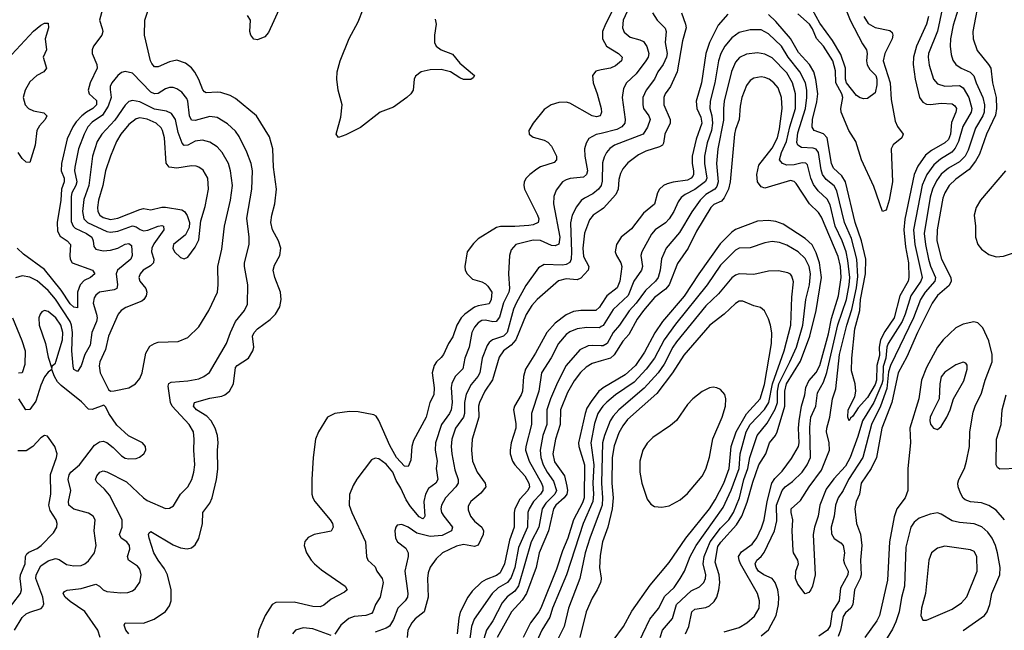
# Model space of a CAD drawing. Header units: inches. Extents: x 1682530 to 1839546, y 640742 to 791647.
# Tile 143 of 256: x 1726836 to 1732194, y 682129 to 685454. Entities that reach past the tile are written whole.
import ezdxf

# ---------------------------------------------------------------- set-up
doc = ezdxf.new("R2010")
doc.units = ezdxf.units.IN
doc.header["$MEASUREMENT"] = 0
doc.layers.add('B7628', color=7, linetype='Continuous')
doc.layers.add('B7638', color=7, linetype='Continuous')

msp = doc.modelspace()

# ---------------------------------------------------------------- linework, layer by layer
at = {"layer": 'B7628', "color": 5}
for points, elevation in [([(1727292.5, 685530), (1727269.2, 685450), (1727284.8, 685404.8), (1727287.3, 685390), (1727283.2, 685370), (1727237.5, 685310), (1727229.4, 685290), (1727229.4, 685270), (1727256.1, 685210), (1727256.8, 685190), (1727219, 685110), (1727207.9, 685070), (1727214.6, 685050), (1727253.8, 685013.8), (1727253.9, 684990), (1727234.3, 684970), (1727198.5, 684950), (1727173.6, 684930), (1727142.8, 684897.2), (1727124.4, 684870), (1727094.5, 684805.5), (1727063.3, 684670), (1727061.6, 684630), (1727077, 684590), (1727078.5, 684570), (1727062.5, 684530), (1727060.2, 684470), (1727039.1, 684350), (1727042.2, 684302.1), (1727055.7, 684275.7), (1727094.5, 684250), (1727112.1, 684230), (1727108.1, 684170), (1727110.8, 684150), (1727121.8, 684130), (1727232.2, 684090), (1727244, 684070), (1727221.3, 684050), (1727186.9, 684033.1), (1727164.6, 684010), (1727149.6, 683969.6), (1727150, 683885.1), (1727130, 683887.4), (1727110, 683905.6), (1727061.1, 683981.1), (1726970, 684093.8), (1726856.3, 684176.3), (1726821.9, 684210)], 620), ([(1727430, 682108.7), (1727413.7, 682130), (1727403.8, 682156.2), (1727409.8, 682170.2), (1727510, 682167.5), (1727566.6, 682190), (1727628.5, 682231.5), (1727650, 682261.3), (1727660.3, 682290), (1727660.2, 682350), (1727639.9, 682430), (1727623.5, 682463.5), (1727588.8, 682510), (1727565.9, 682550), (1727540.3, 682630), (1727536.3, 682650), (1727540.4, 682659.6), (1727550, 682666.4), (1727670, 682594.7), (1727710, 682578), (1727747.9, 682572.1), (1727770, 682577.6), (1727790, 682593.4), (1727811.1, 682628.9), (1727829.8, 682710), (1727832.8, 682770), (1727870, 682820.3), (1727882.9, 682850), (1727906.4, 682950), (1727913.7, 683006.3), (1727912.4, 683110), (1727916.5, 683150), (1727912.8, 683190), (1727900.2, 683230), (1727877.6, 683270), (1727854.3, 683294.3), (1727797.3, 683330), (1727782, 683350), (1727787.7, 683370), (1727870, 683393.1), (1727935.8, 683404.2), (1727952.3, 683410), (1727977.8, 683430), (1727998.4, 683470), (1728010, 683559), (1728018.4, 683570), (1728080.7, 683610), (1728105, 683650), (1728109.2, 683670), (1728102.6, 683730), (1728111.2, 683750), (1728130.3, 683769.7), (1728199.4, 683820.6), (1728227.7, 683850), (1728250.8, 683890), (1728258.9, 683930), (1728254.4, 683970), (1728223.7, 684050), (1728215.8, 684090), (1728222.8, 684117.2), (1728251, 684170), (1728257.4, 684210), (1728244.4, 684250), (1728210.7, 684310), (1728201.4, 684350), (1728206.9, 684390), (1728224.2, 684450), (1728232.7, 684530), (1728217.3, 684650), (1728212.4, 684750), (1728194.8, 684814.8), (1728123.9, 684930), (1728010, 685024.6), (1727980.2, 685040.2), (1727930, 685056.3), (1727910, 685059.3), (1727850, 685055.9), (1727841.3, 685061.3), (1727831.8, 685071.8), (1727810, 685127.2), (1727788, 685168), (1727770, 685190.8), (1727737.3, 685217.3), (1727690, 685232.4), (1727650, 685223.8), (1727590, 685197.3), (1727570, 685197.4), (1727554.3, 685214.3), (1727547, 685230), (1727514.5, 685370), (1727516.5, 685450), (1727536.2, 685510)], 620), ([(1728257.3, 685530), (1728190, 685384.2), (1728170, 685361), (1728130, 685344.4), (1728110, 685348), (1728092.6, 685370), (1728088.7, 685390), (1728090.9, 685450), (1728075.5, 685475.5)], 580), ([(1729095.7, 685455.7), (1729102.8, 685430), (1729092.2, 685370), (1729092.6, 685330), (1729102.3, 685310), (1729130, 685290.2), (1729190, 685266.5), (1729230, 685215.9), (1729311, 685150), (1729303.4, 685136.6), (1729290, 685128.7), (1729250, 685127.6), (1729230, 685136), (1729179.6, 685170), (1729130, 685181.8), (1729070, 685180.7), (1729020.5, 685170), (1728990, 685146), (1728982, 685130), (1728976.3, 685070), (1728963.6, 685050), (1728942.2, 685030), (1728870, 684977.9), (1728797, 684950), (1728690, 684867), (1728610, 684826.2), (1728570, 684811.8), (1728558.3, 684830), (1728582.8, 684922.8), (1728589.7, 684990), (1728568.6, 685070), (1728561.5, 685130), (1728563.1, 685170), (1728579.8, 685230), (1728629, 685351), (1728678.3, 685441.7), (1728703.9, 685510)], 580), ([(1726770, 685239.3), (1726910, 685390.7), (1726950, 685424.2), (1726970, 685435), (1726990, 685434.9), (1726993.1, 685410), (1726974.2, 685350), (1726980.7, 685290), (1726963.5, 685250), (1726981.1, 685190), (1726967.4, 685170), (1726928.2, 685150), (1726890, 685114.8), (1726865.4, 685070), (1726855.3, 685030), (1726864.6, 684990), (1726882.8, 684970), (1726910, 684957.9), (1726966.7, 684946.7), (1726983.2, 684930), (1726974, 684910), (1726944.2, 684875.8), (1726929.7, 684850), (1726919.6, 684770), (1726890, 684675.8), (1726870, 684677.3), (1726850, 684697.5), (1726827.7, 684730)], 580), ([(1727274.3, 682090), (1727261.5, 682130), (1727190.9, 682230.9), (1727110, 682285.8), (1727083.4, 682310), (1727072.4, 682330), (1727080.4, 682339.6), (1727093.4, 682346.6), (1727170, 682355.6), (1727250, 682379.2), (1727269.4, 682369.4), (1727290, 682349.2), (1727310, 682340.6), (1727386.3, 682333.7), (1727424.9, 682335.1), (1727450, 682344.2), (1727464.8, 682355.2), (1727489.8, 682390.2), (1727497.4, 682430), (1727490, 682462), (1727477.3, 682477.3), (1727427.3, 682510), (1727423.2, 682530), (1727434.9, 682570), (1727432.4, 682590), (1727417.8, 682610), (1727387.1, 682630), (1727379.5, 682650), (1727393.5, 682690), (1727393.7, 682730), (1727324.9, 682864.9), (1727297.5, 682897.5), (1727255.4, 682935.4), (1727248.8, 682950), (1727255.1, 682970), (1727272, 682990), (1727290, 682996.3), (1727310, 682992.5), (1727417, 682937), (1727510, 682849.5), (1727530, 682835.9), (1727630, 682792), (1727650, 682793.7), (1727672.7, 682807.3), (1727710.6, 682869.5), (1727749.8, 682910.1), (1727772.4, 682950), (1727784, 682990), (1727788.2, 683030), (1727782.4, 683110), (1727786, 683170), (1727781.5, 683210), (1727757.8, 683250), (1727664.9, 683350), (1727657, 683370), (1727642.8, 683457.2), (1727647.2, 683472.9), (1727660, 683480), (1727750, 683486.6), (1727810, 683498.5), (1727838, 683510), (1727867.9, 683532.1), (1727961.8, 683690), (1727982.3, 683750), (1728009.8, 683810), (1728059.8, 683870), (1728075.1, 683904.9), (1728076.8, 684010), (1728058.1, 684110), (1728058.8, 684130), (1728083.7, 684230), (1728085, 684270), (1728072.4, 684372.4), (1728098.5, 684530), (1728102.8, 684630), (1728094.9, 684670), (1728071.3, 684731.3), (1728030, 684817.4), (1728010, 684846.2), (1727967.3, 684887.3), (1727910, 684920.7), (1727870, 684925.8), (1727790, 684904.9), (1727770, 684906), (1727759.5, 684930), (1727751.2, 685010), (1727745, 685025), (1727718.1, 685058.1), (1727690, 685077.5), (1727670, 685083.9), (1727650, 685084.1), (1727630, 685077), (1727590, 685052.4), (1727570, 685049.4), (1727550, 685059.6), (1727450, 685161.6), (1727410, 685172), (1727390, 685166), (1727370.1, 685149.9), (1727337.5, 685110), (1727328.3, 685090), (1727327.3, 685072.7), (1727333.2, 685030), (1727318, 684982), (1727285.9, 684934.1), (1727230, 684894.8), (1727207, 684870), (1727186.1, 684830), (1727155.6, 684750), (1727134.9, 684650), (1727134.4, 684630), (1727145.7, 684570), (1727141.5, 684550), (1727119, 684510), (1727115.1, 684490), (1727115.1, 684355.1), (1727125.9, 684330), (1727137.9, 684317.9), (1727199.4, 684290), (1727227.8, 684270), (1727235.5, 684250), (1727238.8, 684218.8), (1727250, 684204.2), (1727290, 684194.4), (1727330, 684198.1), (1727369.8, 684210), (1727410, 684230.6), (1727430, 684234.3), (1727443.5, 684223.5), (1727448.3, 684170), (1727440.1, 684150), (1727368.8, 684090), (1727360.4, 684070), (1727368.4, 684010), (1727363.9, 683990), (1727350, 683982), (1727270.6, 683969.4), (1727250, 683954.2), (1727241.4, 683938.6), (1727235.3, 683910), (1727253.7, 683850), (1727256.8, 683830), (1727253, 683810), (1727228.5, 683750), (1727218.7, 683681.3), (1727190.6, 683630), (1727170, 683569.7), (1727150, 683537.4), (1727130, 683548), (1727126.5, 683566.5), (1727119.4, 683650), (1727123.4, 683750), (1727118.2, 683790), (1727110.4, 683810.4), (1727030, 683932.3), (1726990, 683979.4), (1726930, 684031), (1726890, 684052.2), (1726850, 684058.7), (1726812.3, 684047.7)], 640), ([(1730000, 685179.7), (1729970, 685173.6), (1729952.6, 685150), (1729955.6, 685110), (1729978.2, 685050), (1729999.8, 684970), (1730000, 684967.4)], 620), ([(1730000, 684945.2), (1729994.9, 684930), (1729975, 684925), (1729950, 684929.4), (1729830, 684998.8), (1729810, 685004.1), (1729770, 685001.7), (1729728.4, 684990), (1729690, 684965.1), (1729630.3, 684890), (1729607, 684850), (1729608.5, 684830), (1729630, 684813.7), (1729690, 684798), (1729710, 684786.5), (1729730, 684764.2), (1729756.8, 684710), (1729757.6, 684690), (1729743.8, 684676.2), (1729670, 684651.6), (1729650, 684639.9), (1729611.1, 684610), (1729592.2, 684590), (1729581.6, 684570), (1729579.3, 684550), (1729583, 684530), (1729653.8, 684390), (1729660.9, 684370), (1729657.6, 684350), (1729630, 684337.3), (1729606.5, 684333.5), (1729530, 684326.9), (1729451.9, 684328.1), (1729430, 684321.8), (1729330, 684259.8), (1729305, 684235), (1729271.4, 684190), (1729258.4, 684110), (1729260.6, 684090), (1729270, 684070.4), (1729300.5, 684040.5), (1729350, 684026.4), (1729370, 684015.8), (1729382.6, 684002.6), (1729404.4, 683970), (1729401.7, 683930), (1729390, 683906.4), (1729330, 683896.1), (1729310, 683887.5), (1729257.4, 683850), (1729237.8, 683830), (1729215.1, 683790), (1729192.5, 683727.5), (1729168.7, 683690), (1729141.1, 683630), (1729130, 683613.7), (1729103.6, 683590), (1729091.3, 683570), (1729081, 683530), (1729090.8, 683449.2), (1729089.4, 683410.6), (1729067.3, 683370), (1729046.7, 683290), (1728978, 683162), (1728970.2, 683130), (1728964.3, 683055.7), (1728950, 683020.7), (1728930, 683021.7), (1728886.4, 683070), (1728850, 683135.3), (1728790, 683270.9), (1728774.6, 683294.6), (1728762.7, 683302.7), (1728678.2, 683318.2), (1728630, 683320.7), (1728550.7, 683310), (1728511.4, 683288.6), (1728460.9, 683210), (1728445.5, 683170), (1728432.3, 683070), (1728425, 682950), (1728425.5, 682870), (1728430.2, 682850), (1728441.8, 682830), (1728525.5, 682730), (1728537.1, 682710), (1728541.8, 682690), (1728530, 682668.7), (1728438.8, 682650), (1728406.1, 682633.9), (1728387.8, 682612.2), (1728383.7, 682590), (1728397, 682550), (1728422, 682510), (1728440.3, 682490), (1728478.5, 682458.5), (1728606.7, 682370), (1728617, 682350), (1728602.8, 682337.2), (1728530, 682297.8), (1728490, 682266.4), (1728470, 682257.1), (1728430, 682259.2), (1728330, 682282.8), (1728230, 682281.1), (1728210, 682268.6), (1728171.7, 682210), (1728137.7, 682130), (1728129.5, 682090)], 620), ([(1730000, 684834.5), (1729972.4, 684827.6), (1729933.6, 684806.4), (1729918, 684782), (1729909.5, 684750), (1729910.6, 684710), (1729925.4, 684630), (1729920.9, 684610), (1729903.4, 684596.7), (1729831.7, 684588.3), (1729810, 684581.4), (1729790.1, 684569.9), (1729755.1, 684524.9), (1729742.3, 684490), (1729739.8, 684450), (1729774.4, 684270), (1729768.9, 684231.1), (1729750, 684222.1), (1729730, 684224.2), (1729670, 684250.8), (1729630, 684253.2), (1729535.8, 684230), (1729510, 684200.7), (1729500.2, 684170), (1729494.8, 684070), (1729501, 683990), (1729496.5, 683970), (1729468.2, 683911.8), (1729446.5, 683833.5), (1729429.2, 683810.8), (1729410, 683808.1), (1729370, 683817.6), (1729350, 683815.6), (1729330, 683802.4), (1729310, 683778.9), (1729295.3, 683750), (1729281.6, 683670), (1729258, 683610), (1729246.8, 683553.2), (1729205.8, 683510), (1729187.2, 683472.8), (1729184.2, 683450), (1729188.2, 683370), (1729183.8, 683330), (1729175.4, 683310), (1729130.9, 683250), (1729097.7, 683150), (1729097, 683110), (1729106.8, 683050), (1729102.8, 683010), (1729110.6, 682950), (1729099.3, 682930), (1729059.6, 682900.4), (1729043.9, 682870), (1729034.2, 682830), (1729040.1, 682750), (1729037.4, 682742.6), (1729030, 682735.8), (1729010, 682746.5), (1728963.1, 682803.1), (1728938.8, 682838.8), (1728910, 682903.1), (1728884.3, 682944.3), (1728866.5, 682990), (1728830, 683033.3), (1728790, 683062.6), (1728770, 683066), (1728750, 683057), (1728670, 682952.3), (1728650, 682918), (1728631.2, 682868.8), (1728629.3, 682810), (1728642.2, 682770), (1728718.2, 682610), (1728723.2, 682530), (1728730.2, 682510.2), (1728770, 682473.7), (1728779.7, 682450), (1728807.8, 682410), (1728813.9, 682390), (1728797.1, 682310), (1728771.8, 682270), (1728757.8, 682230), (1728750, 682221.1), (1728719.1, 682210), (1728656, 682204), (1728627.1, 682192.9), (1728583.4, 682156.6), (1728550, 682107.8)], 640), ([(1730000, 684550.7), (1729999.9, 684550), (1729985.8, 684530), (1729955.4, 684504.6), (1729910, 684482.5), (1729891.7, 684468.3), (1729865.6, 684434.4), (1729842.4, 684390), (1729833.3, 684346.7), (1729838.5, 684190), (1729836.1, 684150), (1729829.2, 684130.8), (1729810, 684119.9), (1729790, 684117.7), (1729690, 684121), (1729658, 684102), (1729590, 684007), (1729536.5, 683910), (1729523.3, 683876.7), (1729488.8, 683750), (1729468.7, 683730), (1729409.3, 683710.7), (1729390, 683695.2), (1729380.4, 683679.6), (1729352.3, 683610), (1729340.1, 683530), (1729329.5, 683510), (1729292, 683468), (1729265.7, 683414.3), (1729256.6, 683370), (1729256.7, 683310), (1729251.6, 683290), (1729207.7, 683230), (1729186.5, 683170), (1729183.4, 683130), (1729186.7, 683090), (1729202.7, 683002.7), (1729221.7, 682950), (1729222, 682930), (1729209.4, 682910), (1729152.5, 682850), (1729131.4, 682810), (1729127.3, 682790), (1729130.8, 682770), (1729142.8, 682750), (1729190.2, 682690), (1729186, 682670), (1729134.7, 682645.3), (1729070, 682639.4), (1728997.6, 682657.6), (1728950, 682690.7), (1728914.6, 682705.4), (1728890, 682700.7), (1728882, 682690), (1728876.9, 682670), (1728881.5, 682630), (1728892.2, 682610), (1728936.9, 682576.9), (1728949.2, 682550), (1728949.3, 682530), (1728931.8, 682450), (1728948.1, 682330), (1728945.3, 682310), (1728933.2, 682290), (1728893.4, 682250), (1728870, 682188.3), (1728848.6, 682151.4), (1728830, 682140.2), (1728770, 682118.5)], 660), ([(1730000, 684418.6), (1729957.1, 684390), (1729936.3, 684363.7), (1729909.7, 684290.3), (1729899.2, 684210), (1729903.6, 684163.6), (1729932.7, 684110), (1729928.8, 684090), (1729890, 684046.3), (1729870, 684037.3), (1729810, 684043.3), (1729768.4, 684031.6), (1729650.9, 683929.1), (1729622.6, 683897.4), (1729591.2, 683848.8), (1729535.1, 683710), (1729510, 683682.1), (1729468.3, 683650), (1729444.5, 683615.5), (1729408.2, 683491.8), (1729366.1, 683430), (1729337.5, 683370), (1729332.9, 683350), (1729334.5, 683290), (1729297.6, 683170), (1729295.1, 683110), (1729299.5, 683050), (1729325.1, 682990), (1729368.7, 682930), (1729371.6, 682910), (1729344.9, 682875.1), (1729291.1, 682830), (1729275.5, 682804.5), (1729275.3, 682784.7), (1729289.5, 682750), (1729310, 682723), (1729350.2, 682690), (1729360.1, 682670), (1729358, 682650), (1729330, 682592.1), (1729310, 682584.6), (1729250, 682595.1), (1729213.3, 682586.7), (1729137.3, 682550), (1729101.7, 682518.3), (1729070, 682473.3), (1729057.9, 682442.1), (1729054.7, 682410), (1729057.9, 682310), (1729036.3, 682230), (1728988.2, 682191.8), (1728968.9, 682170), (1728947.9, 682130), (1728943.9, 682090)], 680), ([(1730000, 683903.3), (1729990, 683888.5), (1729970, 683869.9), (1729890, 683869.4), (1729850, 683864.3), (1729810, 683847.2), (1729750, 683801.9), (1729703.6, 683750), (1729642.6, 683637.4), (1729588.8, 683550), (1729578, 683510), (1729571.6, 683430), (1729564.5, 683410), (1729528.6, 683350), (1729523.4, 683330), (1729535.6, 683255.6), (1729535.7, 683230), (1729510.5, 683150), (1729504.6, 683110), (1729505.4, 683090), (1729518.2, 683050), (1729530.1, 683030), (1729585, 682970), (1729607.1, 682930), (1729610.5, 682910), (1729601, 682890), (1729556.4, 682843.6), (1729529.7, 682790), (1729525.9, 682770), (1729526.1, 682690), (1729500.9, 682619.1), (1729474.6, 682490), (1729450, 682441.5), (1729430, 682427.1), (1729373.8, 682406.2), (1729348.3, 682391.7), (1729297.7, 682342.3), (1729274.2, 682310), (1729233, 682227), (1729225.1, 682194.9), (1729216, 682110)], 720), ([(1726796.1, 683830), (1726847.1, 683707.1), (1726864.7, 683650), (1726864.4, 683575.6), (1726850, 683529.8), (1726830, 683529.2)], 640), ([(1730000, 683782.5), (1729990, 683776.4), (1729921.8, 683778.2), (1729870, 683770.4), (1729830, 683754.8), (1729810, 683740.2), (1729768.4, 683690), (1729728, 683612), (1729675.7, 683530), (1729660.9, 683430), (1729620.5, 683310), (1729621.6, 683250), (1729590.1, 683130), (1729588.5, 683110), (1729607.7, 683050), (1729675.6, 682930), (1729682.9, 682910), (1729681.8, 682890), (1729668.9, 682870), (1729631.2, 682830), (1729607.2, 682790), (1729601.3, 682770), (1729599.7, 682690), (1729550, 682578.9), (1729529.3, 682470), (1729510, 682416.3), (1729490, 682388.3), (1729440.2, 682359.8), (1729407.4, 682330), (1729309.6, 682190), (1729294.2, 682150), (1729282.4, 682057.6)], 740), ([(1730000, 683677.5), (1729950, 683680.4), (1729930, 683677.3), (1729884.3, 683655.7), (1729810.1, 683569.9), (1729761.5, 683478.5), (1729723.5, 683390), (1729704.8, 683330), (1729703.3, 683250), (1729682.9, 683190), (1729667.9, 683110), (1729671.7, 683070), (1729683.8, 683030), (1729705.6, 682990), (1729740.7, 682940.7), (1729756, 682890), (1729747.9, 682870), (1729698.3, 682821.7), (1729678.3, 682790), (1729659.9, 682690), (1729619.8, 682610), (1729549.4, 682370.6), (1729530, 682341.7), (1729489.1, 682310.9), (1729461.4, 682278.6), (1729410, 682179.5), (1729375.5, 682130), (1729344.3, 682030)], 760), ([(1730000, 683596.1), (1729950, 683581.9), (1729917.7, 683562.3), (1729887.4, 683532.6), (1729852.1, 683487.9), (1729816.1, 683423.9), (1729778.4, 683330), (1729776.1, 683250), (1729751.1, 683170), (1729737, 683090), (1729746.8, 683046.8), (1729800.1, 682970), (1729813.6, 682913.6), (1729816, 682890), (1729812.2, 682870), (1729799.4, 682850), (1729752.4, 682810), (1729739.7, 682790), (1729712.8, 682670), (1729663.2, 682550), (1729645.5, 682470), (1729593.4, 682330), (1729570, 682293.8), (1729511.2, 682230), (1729433.9, 682090)], 780), ([(1726808.1, 682130), (1726850, 682198), (1726870, 682218.1), (1726890, 682228.3), (1726953.1, 682246.9), (1726962.4, 682257.6), (1726966.7, 682273.3), (1726960.8, 682310), (1726923.1, 682410), (1726924.9, 682430), (1726950, 682480.7), (1726990, 682507), (1727030, 682519.8), (1727050, 682514.7), (1727090, 682487.5), (1727130, 682480.2), (1727170, 682481.4), (1727190, 682490.2), (1727210, 682506.4), (1727242.9, 682550), (1727251.5, 682590), (1727240.6, 682670), (1727246, 682730), (1727236.3, 682750), (1727210, 682767.4), (1727130, 682787.9), (1727103.2, 682810), (1727101.6, 682830), (1727113.5, 682890), (1727099.6, 682950), (1727104.3, 682975.7), (1727114.5, 682990), (1727160.5, 683030), (1727242.5, 683137.5), (1727270, 683155.4), (1727290, 683158), (1727310, 683151.3), (1727344.7, 683124.7), (1727390, 683078), (1727410, 683066.4), (1727430, 683061.8), (1727470, 683064.2), (1727488.3, 683071.7), (1727511.8, 683090), (1727521.6, 683110), (1727519.6, 683130), (1727503.7, 683150), (1727427.3, 683187.3), (1727365, 683245), (1727320.4, 683310), (1727304.2, 683344.2), (1727294, 683354), (1727230, 683331.6), (1727210, 683332), (1727172.1, 683372.1), (1727061.4, 683461.4), (1727042, 683482), (1727024.2, 683510), (1727010, 683548.7), (1726990, 683534), (1726970, 683509.4), (1726950, 683463.7), (1726923, 683377), (1726890, 683330.9), (1726868.7, 683328.7), (1726830.5, 683390)], 660), ([(1730000, 683440.5), (1729987.7, 683430), (1729944.6, 683375.4), (1729922.4, 683337.6), (1729912, 683310), (1729877.1, 683150), (1729879, 683130), (1729909.8, 683030), (1729908, 682850), (1729897.9, 682822.1), (1729849.2, 682730.8), (1729818.9, 682630), (1729790, 682561), (1729757.5, 682462.5), (1729670.9, 682249.1), (1729661.3, 682230), (1729615.6, 682170), (1729576.2, 682090)], 820), ([(1730000, 683335.9), (1729982.3, 683310), (1729964.4, 683255.6), (1729943.6, 683150), (1729959.1, 683030), (1729955.2, 682930), (1729958.6, 682870), (1729954.2, 682830), (1729902.8, 682710), (1729811.5, 682430), (1729735.8, 682250), (1729720.4, 682199.6), (1729676.3, 682130), (1729650.5, 682070)], 840), ([(1726713.5, 682166.5), (1726839.2, 682330), (1726845.4, 682350), (1726837.9, 682410), (1726840.5, 682430), (1726866.2, 682490), (1726867.8, 682530), (1726874.5, 682545.5), (1726885, 682555), (1726930, 682574.1), (1726953.3, 682590), (1727020.4, 682659.6), (1727038.3, 682690), (1727039.1, 682710), (1727033.3, 682730), (1727001.9, 682781.9), (1726994.7, 682810), (1727005.3, 682870), (1727003.7, 682976.3), (1727036.5, 683070), (1727039.2, 683090), (1727026.6, 683130), (1726986.2, 683186.2), (1726970, 683189.6), (1726950, 683176.3), (1726907.2, 683130), (1726870, 683105.8), (1726826.4, 683106.4)], 680), ([(1730000, 682796.5), (1729937.6, 682630), (1729913.3, 682550), (1729884.5, 682410), (1729821.5, 682250), (1729798.2, 682150), (1729737.9, 682030)], 860), ([(1730000, 682568.3), (1729994, 682534), (1729991.5, 682470), (1730000, 682413)], 880), ([(1730000, 682407.8), (1729996.3, 682390), (1729978.6, 682350), (1729950, 682303.1), (1729918.7, 682230), (1729883.7, 682090)], 880), ([(1728530, 682101), (1728430, 682137.5), (1728378, 682142), (1728337.1, 682130), (1728319.5, 682110)], 640)]:
    msp.add_lwpolyline(points, dxfattribs=dict(at, elevation=elevation))
for points, elevation in [([(1727450, 685014.1), (1727430, 685007.6), (1727410, 684987.5), (1727353.5, 684906.5), (1727282.1, 684830), (1727257.6, 684790), (1727231.5, 684710), (1727211.1, 684550), (1727185.1, 684474.9), (1727177.4, 684410), (1727185.1, 684370), (1727203.8, 684350), (1727310, 684300.3), (1727330, 684296.6), (1727370, 684302.9), (1727450, 684330.5), (1727470, 684325.5), (1727490.5, 684310.5), (1727510, 684304.5), (1727532.7, 684307.3), (1727590, 684329.4), (1727610, 684332.9), (1727618.4, 684330), (1727620.2, 684310), (1727566.4, 684233.6), (1727554.7, 684210), (1727553, 684190), (1727565.8, 684150), (1727564.1, 684130), (1727547, 684113), (1727507.7, 684090), (1727490.9, 684070), (1727484.8, 684050), (1727490.2, 684030), (1727522.4, 683990), (1727526.8, 683970), (1727523.8, 683950), (1727511.4, 683930), (1727499.5, 683920.5), (1727413.6, 683886.4), (1727387.1, 683870), (1727371, 683850), (1727318.3, 683730), (1727302.2, 683657.8), (1727271.9, 683590), (1727268.6, 683568.6), (1727274.3, 683530), (1727319.3, 683439.3), (1727330, 683430.6), (1727350, 683432.2), (1727430, 683449.3), (1727466, 683470), (1727490, 683499.3), (1727501.4, 683530), (1727522.1, 683637.9), (1727543.9, 683676.1), (1727569.2, 683690.8), (1727590, 683696.9), (1727698, 683702), (1727750, 683722.3), (1727810, 683781.1), (1727865, 683870), (1727911.6, 683970), (1727915.8, 684010), (1727913.6, 684110), (1727935.1, 684204.9), (1727951, 684329), (1727982.3, 684470), (1727994.2, 684550), (1727983.2, 684630), (1727972.7, 684670), (1727937.9, 684730), (1727910, 684760.6), (1727870, 684787.1), (1727830, 684798.1), (1727790, 684791.6), (1727750, 684769.4), (1727730, 684767.7), (1727720.4, 684780.4), (1727698.5, 684838.5), (1727683.8, 684910), (1727662.2, 684942.2), (1727635, 684955), (1727570, 684965.7), (1727490, 685005.4)], 660), ([(1727490, 684919), (1727470, 684914.1), (1727430, 684882.8), (1727385.5, 684830), (1727363.3, 684790), (1727330, 684709.8), (1727303.4, 684630), (1727288, 684550), (1727264.5, 684470), (1727259, 684430), (1727261.7, 684410), (1727271.9, 684390), (1727290, 684376.1), (1727330, 684366), (1727370, 684373.5), (1727490, 684420.7), (1727510, 684424.6), (1727550, 684417.4), (1727610, 684432.8), (1727630, 684432.8), (1727717.8, 684417.8), (1727732, 684410), (1727747.4, 684387.4), (1727759.3, 684350), (1727757.6, 684322.4), (1727738.2, 684281.8), (1727673.1, 684230), (1727668.2, 684210), (1727677.6, 684190), (1727710, 684159.1), (1727730, 684150.6), (1727750, 684160.5), (1727790, 684215.3), (1727810, 684254), (1727822.2, 684357.8), (1727844.2, 684435.8), (1727863, 684530), (1727859.4, 684590), (1727834.1, 684634.1), (1727811.1, 684651.1), (1727796.3, 684656.3), (1727770, 684658), (1727690, 684645.3), (1727648.2, 684650), (1727632.5, 684672.5), (1727624.4, 684810), (1727613.5, 684850), (1727604.9, 684864.9), (1727577.9, 684890), (1727530, 684911.8)], 680), ([(1726970, 683869.8), (1726956.7, 683863.3), (1726946.2, 683850), (1726940.6, 683830), (1726941.8, 683790), (1726976, 683690), (1726990, 683616), (1727010, 683554), (1727014, 683570), (1727030, 683582.8), (1727032.3, 683590), (1727068.5, 683710), (1727070.2, 683750.2), (1727059.7, 683790), (1727033, 683830), (1726990, 683865.2)], 660)]:
    msp.add_lwpolyline(points, close=True, dxfattribs=dict(at, elevation=elevation))
at = {"layer": 'B7638', "color": 5}
for points, elevation in [([(1731960.8, 685570), (1731915.9, 685424.1), (1731901, 685350), (1731898.6, 685310), (1731903.7, 685263.7), (1731912.9, 685232.9), (1731930.2, 685210), (1731959, 685190), (1732007.5, 685167.5), (1732027.7, 685147.7), (1732040.1, 685110), (1732077, 685030), (1732085.1, 684990), (1732083.7, 684950), (1732076.3, 684930), (1732036.5, 684863.5), (1731996.3, 684743.7), (1731980.1, 684710), (1731950, 684680.1), (1731890, 684645.1), (1731850, 684612.2), (1731824.2, 684575.8), (1731803.3, 684530), (1731790, 684488), (1731758.2, 684290), (1731763.9, 684230), (1731781.1, 684150), (1731792, 684112), (1731818.6, 684050), (1731815.4, 684030), (1731763.3, 683970), (1731738.1, 683930), (1731699.8, 683830), (1731574.4, 683570), (1731564.2, 683535.8), (1731554.2, 683445.8), (1731520.7, 683350), (1731471.2, 683250), (1731424.3, 683070), (1731344.9, 682950), (1731317.4, 682890), (1731289.6, 682850), (1731274.7, 682810), (1731267.4, 682750), (1731252, 682690), (1731253.8, 682653.8), (1731268.2, 682628.2), (1731304.9, 682604.9), (1731315.9, 682590), (1731324, 682550), (1731318.6, 682510), (1731323.2, 682490), (1731344.2, 682450), (1731342, 682430), (1731301.8, 682358.2), (1731294.3, 682290), (1731256.7, 682230), (1731246.3, 682153.7), (1731230.7, 682130), (1731184, 682096)], 760), ([(1732059.8, 685590), (1732023, 685390), (1732024.3, 685350), (1732045.8, 685285.8), (1732108.3, 685210), (1732119.8, 685190), (1732129.2, 685110), (1732149.4, 685029.4), (1732151.5, 684970), (1732145.8, 684934.2), (1732097.5, 684830), (1732057.9, 684722.1), (1732037, 684683), (1732002.2, 684637.8), (1731930, 684586), (1731892.7, 684550), (1731870, 684511.6), (1731859, 684481), (1731828.2, 684310), (1731826.5, 684250), (1731852.3, 684150), (1731902.3, 684050), (1731904.9, 684030), (1731894.4, 684005.6), (1731830, 683951.8), (1731800.8, 683910), (1731720.8, 683750), (1731662.7, 683617.3), (1731616.2, 683530), (1731580.8, 683370), (1731526.8, 683230), (1731497.5, 683070), (1731469.5, 683010.5), (1731414.1, 682930), (1731406.2, 682870), (1731387.3, 682830), (1731380.1, 682790), (1731389.5, 682710), (1731411.7, 682651.7), (1731418.5, 682590), (1731411.3, 682510), (1731414.4, 682430), (1731409.4, 682410), (1731378.7, 682350), (1731369.3, 682270), (1731357.9, 682250), (1731330, 682223.4), (1731316.6, 682203.4), (1731303.1, 682130), (1731290, 682094.7)], 780), ([(1730079.7, 685540.3), (1730023.3, 685430), (1730007.9, 685390), (1730007, 685350), (1730029.4, 685310), (1730094.4, 685270), (1730115, 685250), (1730110.2, 685230), (1730077.5, 685202.5), (1730049.9, 685189.9), (1730000, 685179.7)], 620), ([(1730150, 685517.3), (1730119.6, 685450), (1730116.1, 685410), (1730125.7, 685385.7), (1730157.9, 685357.9), (1730210, 685344.7), (1730230, 685334.2), (1730247.7, 685307.7), (1730259.1, 685270), (1730255, 685250), (1730242.3, 685230), (1730190, 685158.3), (1730137.4, 685110), (1730121.2, 685078.8), (1730114.7, 685030), (1730130.1, 684910), (1730128.4, 684890), (1730111.6, 684870), (1730084.3, 684855.7), (1730000, 684834.5)], 640), ([(1731855.2, 685510), (1731829.8, 685390.2), (1731781, 685270), (1731778.9, 685250), (1731785, 685205), (1731808.9, 685130), (1731830, 685104), (1731870, 685090.7), (1731950, 685094.4), (1731970, 685082.5), (1732001.1, 685030), (1732016.6, 684970), (1732012.7, 684950), (1731967.3, 684872.6), (1731943.9, 684790), (1731926.7, 684753.3), (1731907.7, 684732.3), (1731845.6, 684694.4), (1731810, 684662.3), (1731771.8, 684610), (1731747.3, 684552.7), (1731700.1, 684310), (1731707.1, 684230), (1731746.1, 684050), (1731740.1, 684030), (1731685.4, 683950), (1731654.1, 683850), (1731637.1, 683810), (1731561.4, 683690), (1731554, 683670), (1731548.5, 683610), (1731534.1, 683565.9), (1731531.8, 683490), (1731527, 683470), (1731484.1, 683370), (1731422.8, 683270), (1731396.7, 683183.3), (1731354.8, 683070), (1731330, 683023.2), (1731265.9, 682954.1), (1731223.5, 682896.5), (1731189.2, 682810), (1731180.3, 682750), (1731160.1, 682690), (1731154.2, 682650), (1731164.2, 682430), (1731150, 682368.7), (1731140.7, 682350), (1731130, 682334), (1731110, 682328), (1731070, 682379.3), (1731058, 682410), (1731058.9, 682450), (1731074.3, 682490), (1731069.6, 682510), (1731046, 682550), (1731043.8, 682563.8), (1731039.1, 682670), (1731042.1, 682730), (1731033.3, 682770), (1731034.2, 682790), (1731084.2, 682835.8), (1731131.1, 682910), (1731199.2, 683000.8), (1731242.2, 683110), (1731240.6, 683150), (1731226.2, 683210), (1731227.2, 683230), (1731243.6, 683290), (1731257.9, 683390), (1731276.4, 683443.6), (1731296.4, 683630), (1731337.1, 683790), (1731364.6, 683875.4), (1731390, 683993.8), (1731395.9, 684055.9), (1731390.2, 684150), (1731361.6, 684261.6), (1731323.7, 684350), (1731282.1, 684522.1), (1731268.6, 684548.6), (1731223.8, 684583.8), (1731204.3, 684610), (1731196.3, 684636.3), (1731183, 684730), (1731170, 684747.7), (1731153.4, 684753.4), (1731090, 684757.3), (1731070, 684769.8), (1731065.2, 684785.2), (1731070, 684837.8), (1731111.8, 684970), (1731119.9, 685030), (1731119.2, 685070), (1731111.2, 685110), (1731081.4, 685170), (1731017.6, 685250), (1730981.4, 685310), (1730910, 685376.9), (1730870, 685398.5), (1730810, 685398.8), (1730750, 685384.2), (1730710, 685354.7), (1730673.7, 685310), (1730651, 685270), (1730637.7, 685230), (1730617.5, 685110), (1730592.3, 685010), (1730591.8, 684970), (1730602.5, 684930), (1730606.1, 684890), (1730601, 684850), (1730576.9, 684783.1), (1730562.9, 684710), (1730562.4, 684670), (1730575, 684590), (1730566.8, 684573.2), (1730510, 684529.6), (1730457.7, 684502.3), (1730434.8, 684485.2), (1730418, 684462), (1730394.4, 684410), (1730370.1, 684369.9), (1730350, 684347.9), (1730293, 684310), (1730273.9, 684286.1), (1730220.9, 684190), (1730216.4, 684170), (1730224, 684110), (1730219.5, 684090), (1730176.8, 684030), (1730147.4, 683952.6), (1730064.8, 683875.2), (1730010.9, 683789.1), (1730000, 683782.5)], 740), ([(1731336.1, 685496.1), (1731355.3, 685450), (1731421.2, 685321.2), (1731442.8, 685290), (1731447.5, 685270), (1731443.2, 685230), (1731446.8, 685206.8), (1731461.6, 685181.6), (1731494.8, 685150), (1731500.7, 685130), (1731500.4, 685099.6), (1731490, 685056), (1731450, 685025.2), (1731430, 685022.9), (1731410, 685028.5), (1731390, 685041), (1731335.5, 685110), (1731329, 685130), (1731329.6, 685190), (1731304.2, 685264.2), (1731259.3, 685339.3), (1731190, 685434), (1731150, 685507.4)], 660), ([(1730437.7, 685490), (1730458.8, 685430), (1730461.5, 685410), (1730441.9, 685338.1), (1730414.3, 685170), (1730376.9, 685090), (1730349, 685050), (1730340.6, 685030), (1730341, 684990), (1730375.7, 684910), (1730374.9, 684890), (1730347, 684830), (1730339.3, 684780.7), (1730332.7, 684770), (1730318.1, 684761.9), (1730243.2, 684736.8), (1730202.7, 684717.3), (1730145.1, 684674.9), (1730117.9, 684642.1), (1730104.5, 684615.5), (1730096.6, 684583.4), (1730092.7, 684530), (1730079.2, 684500.8), (1730012.9, 684427.1), (1730000, 684418.6)], 680), ([(1730278.4, 685490), (1730304.2, 685450), (1730347.3, 685407.3), (1730352.7, 685390), (1730349, 685330), (1730358.2, 685270), (1730355.1, 685250), (1730337.8, 685210), (1730308.9, 685170), (1730290.1, 685130), (1730245.1, 685070), (1730227.3, 685030), (1730226, 684990), (1730230.6, 684970.6), (1730259.4, 684930), (1730265.9, 684910), (1730252.5, 684867.5), (1730229.2, 684830), (1730072.4, 684770), (1730047.9, 684752.1), (1730029.3, 684730.7), (1730015.4, 684704.6), (1730006.3, 684673.7), (1730005.1, 684574.9), (1730000, 684550.7)], 660), ([(1730690, 685483.2), (1730636.1, 685423.9), (1730590.1, 685329.9), (1730569, 685270), (1730545.6, 685110), (1730517.1, 685010), (1730519.7, 684970), (1730542.4, 684922.4), (1730548, 684890), (1730516.3, 684803.8), (1730495.8, 684710), (1730495, 684670), (1730502.2, 684630), (1730502.4, 684610), (1730498.1, 684601.9), (1730490.3, 684589.7), (1730470, 684579), (1730391.1, 684568.9), (1730359.6, 684560.4), (1730339.2, 684550), (1730317.8, 684530), (1730306.9, 684510), (1730290.5, 684449.5), (1730230, 684399.5), (1730165.2, 684314.8), (1730108.3, 684270), (1730083.4, 684230), (1730076.6, 684190), (1730083.3, 684170), (1730107.1, 684130), (1730112.2, 684110), (1730101.8, 684030), (1730087.2, 683992.8), (1730030.9, 683949.1), (1730000, 683903.3)], 720), ([(1731780.2, 685470), (1731770.3, 685429.7), (1731715.3, 685310), (1731699.5, 685250), (1731698.5, 685210), (1731708.8, 685130), (1731732, 685030), (1731750, 685004), (1731770, 684993.9), (1731792.4, 684992.4), (1731850, 684999.3), (1731910, 684995.9), (1731925.2, 684985.2), (1731932.6, 684970), (1731929.6, 684950), (1731905.7, 684894.3), (1731900.1, 684830), (1731890, 684801.8), (1731870, 684782.5), (1731797.9, 684742.1), (1731764.4, 684715.6), (1731723.3, 684656.7), (1731703.4, 684610), (1731652.9, 684367.1), (1731646.6, 684310), (1731656.6, 684216.6), (1731672.5, 684130), (1731673.8, 684050), (1731669.7, 684030), (1731625.6, 683950), (1731594.8, 683830), (1731543.7, 683756.3), (1731519, 683710), (1731512, 683670), (1731514.4, 683625.6), (1731500.7, 683570), (1731498.1, 683490), (1731490, 683467.2), (1731450, 683396.5), (1731399.1, 683340.9), (1731370, 683295.4), (1731355.8, 683284.2), (1731350, 683269.5), (1731341.7, 683290), (1731343.4, 683330), (1731380.1, 683399.9), (1731386.4, 683430), (1731382.5, 683470), (1731361.9, 683541.9), (1731363.2, 683610), (1731381.1, 683770), (1731406.9, 683870), (1731410.2, 683930.2), (1731438.4, 684070), (1731439.3, 684150), (1731415.9, 684250), (1731381.7, 684350), (1731329.6, 684570), (1731310, 684602.6), (1731265, 684645), (1731252.6, 684670), (1731229.4, 684810), (1731210, 684832.1), (1731159.3, 684850), (1731147.5, 684867.5), (1731149.5, 684909.5), (1731173.3, 685006.7), (1731179.2, 685050), (1731168, 685128), (1731156.2, 685170), (1731134, 685210), (1731074.5, 685274.5), (1731030.6, 685350.6), (1730950, 685443.7), (1730910, 685481.9)], 720), ([(1731429.2, 685470), (1731453.5, 685433.5), (1731490, 685410.7), (1731570, 685394.3), (1731583.5, 685383.5), (1731587.7, 685370), (1731583.3, 685350), (1731542.8, 685270), (1731535.2, 685230), (1731572.7, 685110), (1731578.7, 685018.7), (1731600.5, 684900.5), (1731612.2, 684872.2), (1731643.8, 684830), (1731635.3, 684810), (1731588.4, 684771.6), (1731577.8, 684750), (1731585.8, 684570), (1731567.3, 684470), (1731550, 684416.3), (1731530, 684409.4), (1731484.4, 684544.4), (1731416.8, 684690), (1731386, 684790), (1731348.3, 684850), (1731306.1, 684950), (1731303.4, 684970), (1731314.3, 685030), (1731309.2, 685050), (1731277.1, 685110), (1731275.1, 685175.1), (1731259.6, 685230), (1731210.6, 685310), (1731171.2, 685351.2), (1731150, 685403.4), (1731133, 685430), (1731070, 685485)], 680), ([(1730870, 682098.3), (1730910, 682130.9), (1730951.6, 682210), (1730965.4, 682270), (1730966.6, 682310), (1730961, 682350), (1730946.7, 682390), (1730930.2, 682410.2), (1730885.4, 682430), (1730855.8, 682450), (1730842.9, 682470), (1730838.4, 682490), (1730847.5, 682510), (1730870, 682530.1), (1730886.7, 682553.3), (1730942.7, 682670), (1730955.7, 682724.3), (1730954.1, 682810), (1730984.8, 682890), (1731000.2, 682910), (1731041.5, 682938.4), (1731094.4, 682990), (1731120.6, 683030), (1731138.4, 683070), (1731135.2, 683235.2), (1731141.5, 683290), (1731168.7, 683350), (1731177.9, 683422.1), (1731210, 683480.2), (1731228.1, 683531.9), (1731288.2, 683791.8), (1731334, 683930), (1731349.4, 684009.4), (1731352.4, 684050), (1731342.5, 684142.5), (1731332.2, 684190), (1731311.7, 684250), (1731273.7, 684330), (1731245.3, 684445.3), (1731230, 684475.7), (1731181.2, 684521.2), (1731155.6, 684555.6), (1731140.7, 684590), (1731123, 684663), (1731112.8, 684672.8), (1731094.2, 684674.2), (1731050, 684662.4), (1731010, 684660.9), (1730987.3, 684670), (1730970.6, 684690), (1730981.8, 684730), (1731009.2, 684790.8), (1731026.2, 684870), (1731056.8, 684970), (1731057.9, 685050), (1731041.9, 685110), (1731010, 685164.2), (1730930, 685245.3), (1730890, 685266.1), (1730850, 685272.4), (1730790, 685266.4), (1730752, 685248), (1730730, 685221.4), (1730709.1, 685170.9), (1730669.7, 685010), (1730664.8, 684970), (1730666, 684906), (1730634.4, 684750), (1730628.3, 684670), (1730635.8, 684570), (1730630, 684545.9), (1730618.1, 684530), (1730570, 684500.9), (1730539.2, 684470), (1730492.7, 684407.3), (1730426.1, 684293.9), (1730353.7, 684210), (1730327.9, 684152.1), (1730321.6, 684090), (1730309.6, 684050), (1730295.7, 684030), (1730240.9, 683979.1), (1730190.8, 683910), (1730151.6, 683868.4), (1730099.9, 683790), (1730065.6, 683750), (1730031.9, 683690), (1730010, 683676.9), (1730000, 683677.5)], 760), ([(1730670, 682119.9), (1730750, 682143.7), (1730793, 682170), (1730834.8, 682205.2), (1730860.2, 682250), (1730862.1, 682290), (1730849.9, 682330), (1730758.7, 682490), (1730749.9, 682510), (1730747.9, 682530), (1730763.8, 682556.2), (1730822.1, 682597.9), (1730847.7, 682632.3), (1730873.1, 682686.9), (1730886.8, 682730), (1730903.7, 682830), (1730928.1, 682930), (1730944.3, 682955.7), (1730984.5, 682995.5), (1731036.4, 683063.6), (1731073.6, 683130), (1731077.8, 683150), (1731073.4, 683230), (1731076.5, 683270), (1731090.2, 683349.8), (1731108.7, 683410), (1731113.1, 683450), (1731130, 683488), (1731170, 683532.1), (1731189, 683571), (1731236.9, 683743.1), (1731253.7, 683826.3), (1731291.2, 683950), (1731305.1, 684050), (1731301.9, 684110), (1731290, 684163.2), (1731199.1, 684379.1), (1731183.1, 684403.1), (1731133.7, 684450), (1731061.6, 684561.6), (1731050, 684573.2), (1731030, 684577.4), (1730890, 684535.3), (1730870, 684543), (1730851, 684570), (1730846.2, 684610), (1730858.7, 684661.3), (1730930, 684753.8), (1730958.6, 684810), (1730970, 684858.4), (1730985, 684970), (1730981.9, 685030), (1730962.9, 685082.9), (1730940.3, 685110), (1730913.3, 685130), (1730890, 685139.5), (1730870, 685141.7), (1730830, 685134.3), (1730810, 685122.2), (1730790, 685095.1), (1730766.2, 685030), (1730757, 684983), (1730751.5, 684910), (1730730, 684855.1), (1730724.9, 684830), (1730701.5, 684570), (1730692, 684530), (1730670, 684483.9), (1730654.7, 684465.3), (1730612.2, 684447.8), (1730596.8, 684430), (1730518.1, 684301.9), (1730473.2, 684210), (1730414.4, 684125.6), (1730370, 684009.9), (1730350, 683986.3), (1730290, 683940.5), (1730230.1, 683870), (1730196.6, 683823.4), (1730150, 683739.3), (1730117.6, 683702.4), (1730070.5, 683629.5), (1730049.8, 683610.2), (1730000, 683596.1)], 780), ([(1730000, 684967.4), (1730001.6, 684950), (1730000, 684945.2)], 620), ([(1732199.8, 684630), (1732063.5, 684470), (1732040.8, 684430), (1732029.4, 684390), (1732037.4, 684330), (1732036, 684270), (1732050, 684228.9), (1732070, 684203.2), (1732110, 684174.2), (1732150, 684162.6), (1732190, 684165.6), (1732283.3, 684196.7)], 820), ([(1730457.9, 682110), (1730476.4, 682150), (1730493, 682230), (1730510, 682244.1), (1730570, 682252.1), (1730590, 682262.8), (1730614.3, 682285.7), (1730629.9, 682310.1), (1730641, 682350), (1730645.7, 682390), (1730642.8, 682430), (1730620.5, 682500.5), (1730634, 682586), (1730650.5, 682609.5), (1730737.1, 682702.9), (1730764.7, 682750), (1730794.3, 682825.7), (1730824.4, 682935.6), (1730857.9, 683030), (1730895.2, 683090), (1730916.7, 683150), (1730948.6, 683190), (1730957.5, 683210), (1730999.3, 683350), (1730999, 683430), (1731007.9, 683470), (1731085, 683595), (1731136.1, 683730), (1731169.2, 683869.2), (1731198.1, 684050), (1731188.3, 684130), (1731170, 684183.2), (1731147.4, 684227.4), (1731110, 684262.6), (1730990, 684339.6), (1730950, 684355.5), (1730910, 684360.7), (1730850, 684357.1), (1730730, 684311.5), (1730710, 684296.6), (1730647.7, 684232.3), (1730530.9, 684070), (1730452.4, 683947.6), (1730333.5, 683810), (1730291.8, 683748.2), (1730236, 683644), (1730186.1, 683570), (1730130, 683519.2), (1730010, 683449), (1730000, 683440.5)], 820), ([(1730320.7, 682090), (1730333.8, 682130), (1730387.4, 682192.6), (1730409.9, 682270.1), (1730490, 682343.1), (1730534.7, 682365.3), (1730558.8, 682390), (1730566.8, 682410), (1730568.5, 682430), (1730554.3, 682490), (1730559.6, 682530), (1730593.5, 682610), (1730650, 682684.8), (1730695.3, 682730), (1730720.1, 682770), (1730751.9, 682850), (1730775.8, 682950), (1730797.9, 683010), (1730809.7, 683070.3), (1730849.2, 683190), (1730903.7, 683256.3), (1730947.4, 683332.6), (1730958.8, 683370), (1730959.5, 683430), (1730966.6, 683470), (1731027.1, 683590), (1731061.9, 683670), (1731097.8, 683790), (1731113.9, 683930), (1731133.3, 684010), (1731138.9, 684070), (1731131.4, 684110), (1731110, 684152.6), (1731071.4, 684190), (1731010, 684225.4), (1730970, 684240.8), (1730930, 684245.9), (1730890, 684239.1), (1730810, 684210.6), (1730751, 684210), (1730730, 684199.1), (1730650, 684116.7), (1730576.9, 684010), (1730403.5, 683796.5), (1730342.7, 683710), (1730289.7, 683610), (1730245.5, 683550), (1730179.3, 683480.7), (1730077.4, 683410), (1730030, 683370.9), (1730009.6, 683350), (1730000, 683335.9)], 840), ([(1730187.9, 682030), (1730264.3, 682190), (1730311.7, 682248.3), (1730345.5, 682314.5), (1730397.3, 682362.7), (1730430.5, 682410), (1730453.6, 682450), (1730483.4, 682530), (1730516.2, 682590), (1730663.3, 682796.7), (1730707.4, 682892.6), (1730751.3, 683010), (1730756.6, 683090), (1730789.4, 683210), (1730810.7, 683250), (1730889.2, 683330.8), (1730912.9, 683370), (1730931.4, 683470), (1730995.3, 683650), (1731031.7, 683790), (1731036.9, 683943.1), (1731046.8, 684026.8), (1731037.9, 684057.9), (1731030, 684068.3), (1731015.6, 684075.6), (1730965.5, 684085.5), (1730910, 684084.8), (1730830, 684065.7), (1730750, 684069.3), (1730730, 684062.1), (1730710, 684047.2), (1730638.7, 683961.3), (1730570, 683894.9), (1730410, 683698.6), (1730389.4, 683670), (1730342.6, 683577.4), (1730309.2, 683530.8), (1730233.7, 683446.3), (1730095.2, 683330), (1730064.9, 683295.1), (1730049.7, 683270), (1730017.9, 683190), (1730007.5, 683150), (1730002.5, 682930), (1730008, 682850), (1730005.1, 682810), (1730000, 682796.5)], 860), ([(1730066, 682074), (1730121.8, 682150), (1730166.2, 682233.8), (1730265.9, 682374.1), (1730370, 682497.4), (1730460.4, 682630), (1730590, 682790.1), (1730621, 682839), (1730667.6, 682930), (1730697.2, 683010), (1730708.1, 683130), (1730733.8, 683210), (1730790, 683307.9), (1730864.5, 683390), (1730888, 683468), (1730926.7, 683690), (1730928.2, 683748.2), (1730922.2, 683790), (1730910, 683824.5), (1730888.8, 683868.8), (1730866.7, 683886.7), (1730830, 683895.8), (1730770, 683921), (1730750, 683921.1), (1730730, 683908.4), (1730669.6, 683850.4), (1730591, 683790), (1730450, 683627.7), (1730388.9, 683530), (1730302.1, 683417.9), (1730144, 683276), (1730117.8, 683242.2), (1730096.5, 683203.5), (1730070, 683133.5), (1730060.4, 683070), (1730057.8, 682930), (1730064.8, 682850), (1730059.4, 682790), (1730036.5, 682690), (1730007.3, 682610), (1730000, 682568.3)], 880), ([(1732194.5, 682730), (1732150, 682782.4), (1732110, 682809.2), (1732070, 682822.8), (1732008.9, 682828.9), (1731979.8, 682839.8), (1731969, 682849), (1731954.6, 682874.6), (1731942.1, 682910), (1731940.5, 682930), (1731945.4, 682950), (1731977.2, 683010), (1731987.8, 683050), (1732004.5, 683130), (1732006.4, 683210), (1732023.9, 683316.1), (1732035.1, 683350), (1732070, 683420.8), (1732089, 683490), (1732126.9, 683590), (1732128, 683630), (1732110, 683704.2), (1732076.4, 683776.4), (1732050, 683803.1), (1732028.4, 683808.4), (1731970, 683795.5), (1731930, 683775.5), (1731860.2, 683710), (1731830, 683670.8), (1731770, 683559.8), (1731742.9, 683490), (1731728.3, 683390), (1731678.7, 683230), (1731682.7, 683150), (1731668.4, 683010), (1731667.8, 682890), (1731653.5, 682850), (1731609.5, 682790), (1731593.6, 682746.4), (1731569.3, 682610.7), (1731557.6, 682402.5), (1731514.7, 682210), (1731499.2, 682180.8), (1731434.7, 682090)], 820), ([(1732269.9, 683009.9), (1732170, 683006.4), (1732156.1, 683016.1), (1732149.6, 683029.6), (1732150.3, 683170), (1732176.3, 683250), (1732181.8, 683330), (1732204.4, 683410)], 780), ([(1731970, 682128.1), (1732085.3, 682210), (1732101, 682230), (1732115.2, 682270), (1732125.7, 682330), (1732168.6, 682430), (1732170.7, 682470.7), (1732156.4, 682550), (1732144.9, 682590), (1732126.9, 682630), (1732103.5, 682663.5), (1732071.6, 682691.6), (1732029.4, 682709.4), (1731950, 682715.9), (1731910, 682724.3), (1731850, 682760.9), (1731830, 682767.7), (1731790, 682762), (1731730, 682739.8), (1731702.9, 682717.1), (1731684.5, 682690), (1731657.9, 682582.1), (1731649.6, 682370), (1731633.3, 682306.7), (1731621.2, 682230), (1731604.2, 682175.8), (1731585.6, 682134.4), (1731533.3, 682050)], 840), ([(1730000, 682413), (1730000.5, 682410), (1730000, 682407.8)], 880)]:
    msp.add_lwpolyline(points, dxfattribs=dict(at, elevation=elevation))
for points, elevation in [([(1731970, 683589.6), (1731930, 683575.1), (1731870, 683534), (1731850.9, 683509.1), (1731842.6, 683470), (1731839.2, 683390), (1731798.4, 683310), (1731790.2, 683290), (1731788.4, 683270), (1731792, 683252), (1731808.6, 683228.6), (1731830, 683221.6), (1731850, 683239.3), (1731881.5, 683290), (1731899.3, 683330), (1731917.2, 683390), (1731973.3, 683486.7), (1731992.3, 683550), (1731991.7, 683571.7), (1731984.2, 683584.2)], 840), ([(1730610, 683453.3), (1730589.6, 683449.6), (1730550, 683429), (1730497.8, 683390), (1730470, 683357.8), (1730409.3, 683270.7), (1730376.7, 683243.3), (1730281, 683179), (1730250, 683147.4), (1730226.2, 683110), (1730210.1, 683050), (1730210.1, 682990), (1730221.3, 682930), (1730250, 682842.4), (1730270, 682814.9), (1730290, 682803.2), (1730330, 682799.2), (1730370, 682807), (1730430, 682839), (1730470, 682872.8), (1730550, 682967.8), (1730570, 683006.5), (1730588.7, 683071.3), (1730608.2, 683171.8), (1730658.2, 683290), (1730675.8, 683350), (1730677.5, 683390), (1730672.7, 683412.7), (1730650, 683439.7), (1730630, 683449.7)], 920), ([(1731870, 682586.9), (1731830, 682576.8), (1731796.9, 682550), (1731782.5, 682510), (1731765.4, 682330), (1731743.8, 682250), (1731738.9, 682210), (1731750, 682184.4), (1731770, 682183.7), (1731910, 682243.5), (1731961.3, 682278.7), (1731989.4, 682310.6), (1732046.3, 682450), (1732044.8, 682530), (1732030, 682557.7), (1732010, 682567.4)], 860)]:
    msp.add_lwpolyline(points, close=True, dxfattribs=dict(at, elevation=elevation))

doc.saveas('drawing.dxf')
